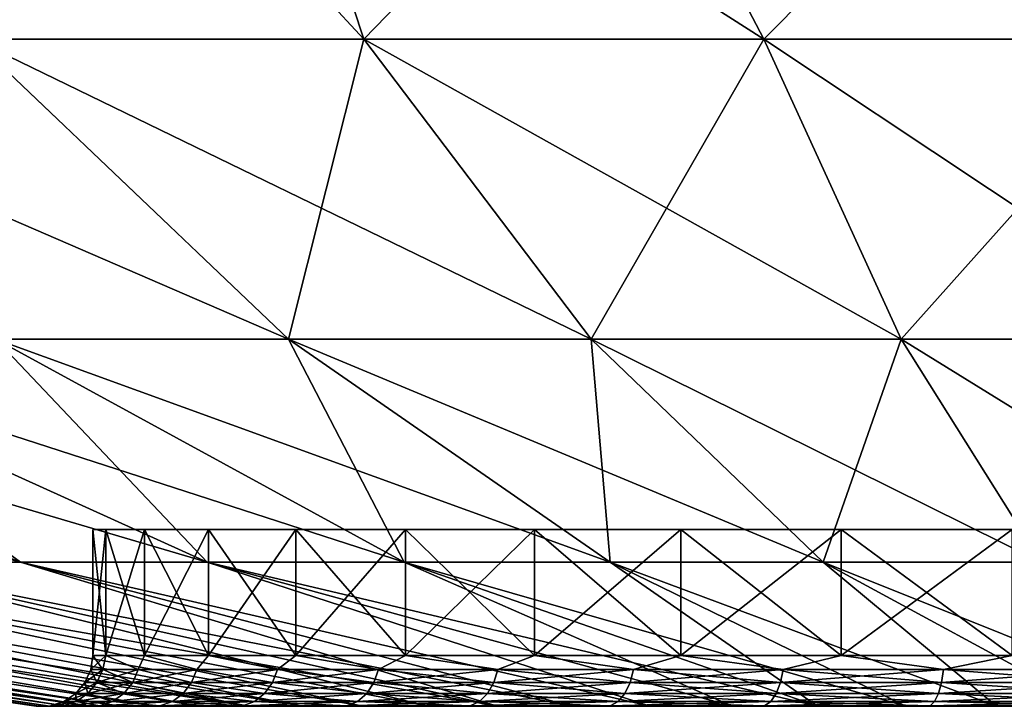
# Model space of a CAD drawing. Header units: metres. Extents: x -109 to 109, y -505 to 40.
# Tile 216 of 256: x 71.21 to 75.06, y -108.23 to -105.55. Entities that reach past the tile are written whole.
import ezdxf

# ---------------------------------------------------------------- set-up
doc = ezdxf.new("R2010")
doc.units = ezdxf.units.M
doc.layers.add('solid_K244224000C74', color=7, linetype='CONTINUOUS')

msp = doc.modelspace()

# ---------------------------------------------------------------- linework, layer by layer
at = {"layer": 'solid_K244224000C74'}
for points in [[(71.211044, -104.168777, -19.65679), (72.559029, -105.622948, -16.244894), (71.0327, -105.622948, -15.796722)], [(71.211044, -104.168777, 19.65679), (71.0327, -105.622948, 15.796722), (72.559029, -105.622948, 16.244894)], [(71.211044, -104.168777, -19.65679), (72.142067, -104.35881, -19.441656), (72.559029, -105.622948, -16.244894)], [(72.142059, -104.35881, 19.441658), (71.211044, -104.168777, 19.65679), (72.559029, -105.622948, 16.244894)], [(72.142059, -104.35881, 19.441658), (72.559029, -105.622948, 16.244894), (74.121056, -105.622948, 16.545948)], [(73.574448, -104.576103, 19.194635), (72.142059, -104.35881, 19.441658), (74.121056, -105.622948, 16.545948)], [(72.142067, -104.35881, -19.441656), (73.574448, -104.576103, -19.194635), (72.559029, -105.622948, -16.244894)], [(73.574448, -104.576103, -19.194635), (74.121056, -105.622948, -16.545948), (72.559029, -105.622948, -16.244894)], [(73.574448, -104.576103, -19.194635), (75.028831, -104.70752, -19.044703), (74.121056, -105.622948, -16.545948)], [(75.028831, -104.70752, 19.044703), (73.574448, -104.576103, 19.194635), (74.121056, -105.622948, 16.545948)], [(75.028831, -104.70752, -19.044703), (75.704613, -105.622948, -16.697161), (74.121056, -105.622948, -16.545948)], [(75.028831, -104.70752, 19.044703), (74.121056, -105.622948, 16.545948), (75.704613, -105.622948, 16.697161)], [(75.028831, -104.70752, -19.044703), (76.5, -104.751678, -18.994268), (75.704613, -105.622948, -16.697161)], [(76.5, -104.751678, 18.994268), (75.028831, -104.70752, 19.044703), (75.704613, -105.622948, 16.697161)], [(69.555885, -105.622948, 15.205494), (71.119675, -106.793419, 11.78126), (72.263924, -106.793419, 12.239347)], [(71.0327, -105.622948, 15.796722), (69.555885, -105.622948, 15.205494), (72.263924, -106.793419, 12.239347)], [(71.0327, -105.622948, -15.796722), (72.263924, -106.793419, -12.239347), (71.119675, -106.793419, -11.78126)], [(71.0327, -105.622948, -15.796722), (72.559029, -105.622948, -16.244894), (72.263924, -106.793419, -12.239347)], [(71.0327, -105.622948, 15.796722), (72.263924, -106.793419, 12.239347), (73.446526, -106.793419, 12.586591)], [(72.559029, -105.622948, 16.244894), (71.0327, -105.622948, 15.796722), (73.446526, -106.793419, 12.586591)], [(72.559029, -105.622948, -16.244894), (73.446526, -106.793419, -12.586591), (72.263924, -106.793419, -12.239347)], [(72.559029, -105.622948, -16.244894), (74.121056, -105.622948, -16.545948), (73.446526, -106.793419, -12.586591)], [(72.559029, -105.622948, 16.244894), (73.446526, -106.793419, 12.586591), (74.656784, -106.793419, 12.819849)], [(74.121056, -105.622948, 16.545948), (72.559029, -105.622948, 16.244894), (74.656784, -106.793419, 12.819849)], [(74.121056, -105.622948, -16.545948), (74.656784, -106.793419, -12.819849), (73.446526, -106.793419, -12.586591)], [(74.121056, -105.622948, -16.545948), (75.704613, -105.622948, -16.697161), (74.656784, -106.793419, -12.819849)], [(74.121056, -105.622948, 16.545948), (74.656784, -106.793419, 12.819849), (75.883736, -106.793419, 12.937008)], [(75.704613, -105.622948, 16.697161), (74.121056, -105.622948, 16.545948), (75.883736, -106.793419, 12.937008)], [(75.704613, -105.622948, -16.697161), (75.883736, -106.793419, -12.937008), (74.656784, -106.793419, -12.819849)], [(68.018456, -106.793419, 9.788225), (70.536346, -107.663673, 6.882423), (71.217567, -107.663673, 7.41814)], [(68.987289, -106.793419, 10.550126), (68.018456, -106.793419, 9.788225), (71.217567, -107.663673, 7.41814)], [(68.987289, -106.793419, -10.550126), (71.217567, -107.663673, -7.41814), (70.536346, -107.663673, -6.882423)], [(68.987289, -106.793419, -10.550126), (70.024162, -106.793419, -11.216482), (71.217567, -107.663673, -7.41814)], [(68.987289, -106.793419, 10.550126), (71.217567, -107.663673, 7.41814), (71.946625, -107.663673, 7.886677)], [(70.024162, -106.793419, 11.216482), (68.987289, -106.793419, 10.550126), (71.946625, -107.663673, 7.886677)], [(70.024162, -106.793419, -11.216482), (71.946625, -107.663673, -7.886677), (71.217567, -107.663673, -7.41814)], [(70.024162, -106.793419, -11.216482), (71.119675, -106.793419, -11.78126), (71.946625, -107.663673, -7.886677)], [(70.024162, -106.793419, 11.216482), (71.946625, -107.663673, 7.886677), (72.716919, -107.663673, 8.283792)], [(71.119675, -106.793419, 11.78126), (70.024162, -106.793419, 11.216482), (72.716919, -107.663673, 8.283792)], [(71.119675, -106.793419, -11.78126), (72.716919, -107.663673, -8.283792), (71.946625, -107.663673, -7.886677)], [(71.119675, -106.793419, -11.78126), (72.263924, -106.793419, -12.239347), (72.716919, -107.663673, -8.283792)], [(71.119675, -106.793419, 11.78126), (72.716919, -107.663673, 8.283792), (73.521477, -107.663673, 8.605886)], [(72.263924, -106.793419, 12.239347), (71.119675, -106.793419, 11.78126), (73.521477, -107.663673, 8.605886)], [(72.263924, -106.793419, -12.239347), (73.521477, -107.663673, -8.605886), (72.716919, -107.663673, -8.283792)], [(72.263924, -106.793419, -12.239347), (73.446526, -106.793419, -12.586591), (73.521477, -107.663673, -8.605886)], [(72.263924, -106.793419, 12.239347), (73.521477, -107.663673, 8.605886), (74.353004, -107.663673, 8.850045)], [(73.446526, -106.793419, 12.586591), (72.263924, -106.793419, 12.239347), (74.353004, -107.663673, 8.850045)], [(73.446526, -106.793419, -12.586591), (74.353004, -107.663673, -8.850045), (73.521477, -107.663673, -8.605886)], [(73.446526, -106.793419, -12.586591), (74.656784, -106.793419, -12.819849), (74.353004, -107.663673, -8.850045)], [(73.446526, -106.793419, 12.586591), (74.353004, -107.663673, 8.850045), (75.203972, -107.663673, 9.014057)], [(74.656784, -106.793419, 12.819849), (73.446526, -106.793419, 12.586591), (75.203972, -107.663673, 9.014057)], [(74.656784, -106.793419, -12.819849), (75.203972, -107.663673, -9.014057), (74.353004, -107.663673, -8.850045)], [(74.656784, -106.793419, -12.819849), (75.883736, -106.793419, -12.937008), (75.203972, -107.663673, -9.014057)], [(74.656784, -106.793419, 12.819849), (75.203972, -107.663673, 9.014057), (76.066681, -107.663673, 9.096436)], [(75.883736, -106.793419, 12.937008), (74.656784, -106.793419, 12.819849), (76.066681, -107.663673, 9.096436)], [(81.5, -107.537003), (71.5, -107.537003), (71.550888, -107.537003, -0.711501)], [(71.550896, -108.027771, -0.711585), (71.550888, -107.537003, -0.711501), (71.5, -107.537003)], [(81.449112, -107.537003, 0.711501), (71.5, -107.537003), (81.5, -107.537003)], [(71.5, -108.027771), (71.550896, -108.027771, -0.711585), (71.5, -107.537003)], [(71.550888, -107.537003, 0.711501), (71.5, -108.027771), (71.5, -107.537003)], [(71.550888, -107.537003, 0.711501), (71.5, -107.537003), (81.449112, -107.537003, 0.711501)], [(71.550896, -108.027771, 0.711572), (71.5, -108.027771), (71.550888, -107.537003, 0.711501)], [(81.449112, -107.537003, -0.711501), (71.550888, -107.537003, -0.711501), (71.702492, -107.537003, -1.408403)], [(71.702545, -108.027771, -1.408693), (71.702492, -107.537003, -1.408403), (71.550888, -107.537003, -0.711501)], [(81.5, -107.537003), (71.550888, -107.537003, -0.711501), (81.449112, -107.537003, -0.711501)], [(71.550896, -108.027771, -0.711585), (71.702545, -108.027771, -1.408693), (71.550888, -107.537003, -0.711501)], [(71.550888, -107.537003, 0.711501), (81.449112, -107.537003, 0.711501), (81.297508, -107.537003, 1.408403)], [(71.550888, -107.537003, 0.711501), (81.297508, -107.537003, 1.408403), (71.702492, -107.537003, 1.408403)], [(71.550896, -108.027771, 0.711572), (71.550888, -107.537003, 0.711501), (71.702492, -107.537003, 1.408403)], [(71.702538, -108.027771, 1.408659), (71.550896, -108.027771, 0.711572), (71.702492, -107.537003, 1.408403)], [(81.297508, -107.537003, -1.408403), (71.702492, -107.537003, -1.408403), (71.951866, -107.537003, -2.077092)], [(71.951859, -108.027771, -2.077114), (71.951866, -107.537003, -2.077092), (71.702492, -107.537003, -1.408403)], [(81.449112, -107.537003, -0.711501), (71.702492, -107.537003, -1.408403), (81.297508, -107.537003, -1.408403)], [(71.702545, -108.027771, -1.408693), (71.951859, -108.027771, -2.077114), (71.702492, -107.537003, -1.408403)], [(71.702492, -107.537003, 1.408403), (81.297508, -107.537003, 1.408403), (81.048134, -107.537003, 2.077092)], [(71.702492, -107.537003, 1.408403), (81.048134, -107.537003, 2.077092), (71.951866, -107.537003, 2.077092)], [(71.702538, -108.027771, 1.408659), (71.702492, -107.537003, 1.408403), (71.951866, -107.537003, 2.077092)], [(71.951836, -108.027771, 2.07707), (71.702538, -108.027771, 1.408659), (71.951866, -107.537003, 2.077092)], [(71.951836, -108.027771, 2.07707), (71.951866, -107.537003, 2.077092), (72.293747, -107.537003, 2.703165)], [(72.293732, -108.027771, 2.703198), (71.951836, -108.027771, 2.07707), (72.293747, -107.537003, 2.703165)], [(71.951859, -108.027771, -2.077114), (72.293755, -108.027771, -2.703236), (71.951866, -107.537003, -2.077092)], [(81.048134, -107.537003, -2.077092), (71.951866, -107.537003, -2.077092), (72.293747, -107.537003, -2.703165)], [(72.293755, -108.027771, -2.703236), (72.293747, -107.537003, -2.703165), (71.951866, -107.537003, -2.077092)], [(81.297508, -107.537003, -1.408403), (71.951866, -107.537003, -2.077092), (81.048134, -107.537003, -2.077092)], [(71.951866, -107.537003, 2.077092), (81.048134, -107.537003, 2.077092), (80.706253, -107.537003, 2.703165)], [(71.951866, -107.537003, 2.077092), (80.706253, -107.537003, 2.703165), (72.293747, -107.537003, 2.703165)], [(72.293732, -108.027771, 2.703198), (72.293747, -107.537003, 2.703165), (72.72142, -107.537003, 3.274453)], [(72.721245, -108.027771, 3.274296), (72.293732, -108.027771, 2.703198), (72.72142, -107.537003, 3.274453)], [(80.706253, -107.537003, -2.703165), (72.293747, -107.537003, -2.703165), (72.72142, -107.537003, -3.274453)], [(72.721275, -108.027771, -3.274328), (72.72142, -107.537003, -3.274453), (72.293747, -107.537003, -2.703165)], [(81.048134, -107.537003, -2.077092), (72.293747, -107.537003, -2.703165), (80.706253, -107.537003, -2.703165)], [(72.293755, -108.027771, -2.703236), (72.721275, -108.027771, -3.274328), (72.293747, -107.537003, -2.703165)], [(72.293747, -107.537003, 2.703165), (80.706253, -107.537003, 2.703165), (80.27858, -107.537003, 3.274453)], [(72.293747, -107.537003, 2.703165), (80.27858, -107.537003, 3.274453), (72.72142, -107.537003, 3.274453)], [(72.721245, -108.027771, 3.274296), (72.72142, -107.537003, 3.274453), (73.225693, -107.537003, 3.778738)], [(73.225685, -108.027771, 3.778739), (72.721245, -108.027771, 3.274296), (73.225693, -107.537003, 3.778738)], [(72.721275, -108.027771, -3.274328), (73.225723, -108.027771, -3.778769), (72.72142, -107.537003, -3.274453)], [(80.27858, -107.537003, -3.274453), (72.72142, -107.537003, -3.274453), (73.225693, -107.537003, -3.778738)], [(73.225723, -108.027771, -3.778769), (73.225693, -107.537003, -3.778738), (72.72142, -107.537003, -3.274453)], [(80.706253, -107.537003, -2.703165), (72.72142, -107.537003, -3.274453), (80.27858, -107.537003, -3.274453)], [(72.72142, -107.537003, 3.274453), (80.27858, -107.537003, 3.274453), (79.774307, -107.537003, 3.778738)], [(72.72142, -107.537003, 3.274453), (79.774307, -107.537003, 3.778738), (73.225693, -107.537003, 3.778738)], [(73.225685, -108.027771, 3.778739), (73.225693, -107.537003, 3.778738), (73.797005, -107.537003, 4.206398)], [(73.796783, -108.027771, 4.206261), (73.225685, -108.027771, 3.778739), (73.797005, -107.537003, 4.206398)], [(79.774307, -107.537003, -3.778738), (73.225693, -107.537003, -3.778738), (73.797005, -107.537003, -4.206398)], [(73.796822, -108.027771, -4.206285), (73.797005, -107.537003, -4.206398), (73.225693, -107.537003, -3.778738)], [(80.27858, -107.537003, -3.274453), (73.225693, -107.537003, -3.778738), (79.774307, -107.537003, -3.778738)], [(73.225723, -108.027771, -3.778769), (73.796822, -108.027771, -4.206285), (73.225693, -107.537003, -3.778738)], [(73.225693, -107.537003, 3.778738), (79.774307, -107.537003, 3.778738), (79.202995, -107.537003, 4.206398)], [(73.225693, -107.537003, 3.778738), (79.202995, -107.537003, 4.206398), (73.797005, -107.537003, 4.206398)], [(73.796783, -108.027771, 4.206261), (73.797005, -107.537003, 4.206398), (74.422737, -107.537003, 4.548069)], [(74.422913, -108.027771, 4.548153), (73.796783, -108.027771, 4.206261), (74.422737, -107.537003, 4.548069)], [(73.796822, -108.027771, -4.206285), (74.422951, -108.027771, -4.548172), (73.797005, -107.537003, -4.206398)], [(79.202995, -107.537003, -4.206398), (73.797005, -107.537003, -4.206398), (74.422737, -107.537003, -4.548069)], [(74.422951, -108.027771, -4.548172), (74.422737, -107.537003, -4.548069), (73.797005, -107.537003, -4.206398)], [(79.774307, -107.537003, -3.778738), (73.797005, -107.537003, -4.206398), (79.202995, -107.537003, -4.206398)], [(73.797005, -107.537003, 4.206398), (79.202995, -107.537003, 4.206398), (78.577263, -107.537003, 4.548069)], [(73.797005, -107.537003, 4.206398), (78.577263, -107.537003, 4.548069), (74.422737, -107.537003, 4.548069)], [(78.577263, -107.537003, -4.548069), (74.422737, -107.537003, -4.548069), (75.091217, -107.537003, -4.797413)], [(75.091362, -108.027771, -4.797472), (75.091217, -107.537003, -4.797413), (74.422737, -107.537003, -4.548069)], [(79.202995, -107.537003, -4.206398), (74.422737, -107.537003, -4.548069), (78.577263, -107.537003, -4.548069)], [(74.422951, -108.027771, -4.548172), (75.091362, -108.027771, -4.797472), (74.422737, -107.537003, -4.548069)], [(74.422737, -107.537003, 4.548069), (78.577263, -107.537003, 4.548069), (77.908783, -107.537003, 4.797413)], [(74.422737, -107.537003, 4.548069), (77.908783, -107.537003, 4.797413), (75.091217, -107.537003, 4.797413)], [(74.422913, -108.027771, 4.548153), (74.422737, -107.537003, 4.548069), (75.091217, -107.537003, 4.797413)], [(75.091316, -108.027771, 4.79746), (74.422913, -108.027771, 4.548153), (75.091217, -107.537003, 4.797413)], [(71.279114, -108.226677), (67.39325, -107.663673), (67.434486, -107.663673, -0.865652)], [(71.292419, -108.226677, 0.37242), (67.39325, -107.663673), (71.279114, -108.226677)], [(71.292419, -108.226677, 0.37242), (67.434486, -107.663673, 0.865652), (67.39325, -107.663673)], [(71.332253, -108.226677, -0.74299), (67.434486, -107.663673, -0.865652), (67.557823, -107.663673, -1.723464)], [(71.292419, -108.226677, -0.372438), (71.279114, -108.226677), (67.434486, -107.663673, -0.865652)], [(71.332253, -108.226677, -0.74299), (71.292419, -108.226677, -0.372438), (67.434486, -107.663673, -0.865652)], [(71.332253, -108.226677, 0.742956), (67.557823, -107.663673, 1.723464), (67.434486, -107.663673, 0.865652)], [(71.292419, -108.226677, 0.37242), (71.332253, -108.226677, 0.742956), (67.434486, -107.663673, 0.865652)], [(71.39843, -108.226677, -1.109769), (67.557823, -107.663673, -1.723464), (67.762138, -107.663673, -2.565668)], [(71.39843, -108.226677, -1.109769), (71.332253, -108.226677, -0.74299), (67.557823, -107.663673, -1.723464)], [(71.490585, -108.226677, 1.470834), (67.762138, -107.663673, 2.565668), (67.557823, -107.663673, 1.723464)], [(71.398415, -108.226677, 1.109719), (71.490585, -108.226677, 1.470834), (67.557823, -107.663673, 1.723464)], [(71.332253, -108.226677, 0.742956), (71.398415, -108.226677, 1.109719), (67.557823, -107.663673, 1.723464)], [(71.490601, -108.226677, -1.470895), (67.762138, -107.663673, -2.565668), (68.045586, -107.663673, -3.384637)], [(71.490601, -108.226677, -1.470895), (71.39843, -108.226677, -1.109769), (67.762138, -107.663673, -2.565668)], [(71.608276, -108.226677, 1.82446), (68.045586, -107.663673, 3.384637), (67.762138, -107.663673, 2.565668)], [(71.490585, -108.226677, 1.470834), (71.608276, -108.226677, 1.82446), (67.762138, -107.663673, 2.565668)], [(71.750931, -108.226677, -2.168857), (68.045586, -107.663673, -3.384637), (68.405594, -107.663673, -4.172955)], [(71.608299, -108.226677, -1.824528), (71.490601, -108.226677, -1.470895), (68.045586, -107.663673, -3.384637)], [(71.750931, -108.226677, -2.168857), (71.608299, -108.226677, -1.824528), (68.045586, -107.663673, -3.384637)], [(71.7509, -108.226677, 2.16879), (68.405594, -107.663673, 4.172955), (68.045586, -107.663673, 3.384637)], [(71.608276, -108.226677, 1.82446), (71.7509, -108.226677, 2.16879), (68.045586, -107.663673, 3.384637)], [(71.917755, -108.226677, -2.50213), (68.405594, -107.663673, -4.172955), (68.838913, -107.663673, -4.923481)], [(71.917755, -108.226677, -2.50213), (71.750931, -108.226677, -2.168857), (68.405594, -107.663673, -4.172955)], [(72.107895, -108.226677, 2.822592), (68.838913, -107.663673, 4.923481), (68.405594, -107.663673, 4.172955)], [(71.917717, -108.226677, 2.502067), (72.107895, -108.226677, 2.822592), (68.405594, -107.663673, 4.172955)], [(71.7509, -108.226677, 2.16879), (71.917717, -108.226677, 2.502067), (68.405594, -107.663673, 4.172955)], [(72.107925, -108.226677, -2.822647), (68.838913, -107.663673, -4.923481), (69.341614, -107.663673, -5.62942)], [(72.107925, -108.226677, -2.822647), (71.917755, -108.226677, -2.50213), (68.838913, -107.663673, -4.923481)], [(72.320442, -108.226677, 3.12873), (69.341614, -107.663673, 5.62942), (68.838913, -107.663673, 4.923481)], [(72.107895, -108.226677, 2.822592), (72.320442, -108.226677, 3.12873), (68.838913, -107.663673, 4.923481)], [(72.554337, -108.226677, -3.41897), (69.341614, -107.663673, -5.62942), (69.909134, -107.663673, -6.284378)], [(72.32048, -108.226677, -3.128781), (72.107925, -108.226677, -2.822647), (69.341614, -107.663673, -5.62942)], [(72.554337, -108.226677, -3.41897), (72.32048, -108.226677, -3.128781), (69.341614, -107.663673, -5.62942)], [(72.554291, -108.226677, 3.418922), (69.909134, -107.663673, 6.284378), (69.341614, -107.663673, 5.62942)], [(72.320442, -108.226677, 3.12873), (72.554291, -108.226677, 3.418922), (69.341614, -107.663673, 5.62942)], [(72.808296, -108.226677, -3.691739), (69.909134, -107.663673, -6.284378), (70.536346, -107.663673, -6.882423)], [(72.808296, -108.226677, -3.691739), (72.554337, -108.226677, -3.41897), (69.909134, -107.663673, -6.284378)], [(73.081017, -108.226677, 3.945652), (70.536346, -107.663673, 6.882423), (69.909134, -107.663673, 6.284378)], [(72.80825, -108.226677, 3.691692), (73.081017, -108.226677, 3.945652), (69.909134, -107.663673, 6.284378)], [(72.554291, -108.226677, 3.418922), (72.80825, -108.226677, 3.691692), (69.909134, -107.663673, 6.284378)], [(73.08107, -108.226677, -3.945697), (70.536346, -107.663673, -6.882423), (71.217567, -107.663673, -7.41814)], [(73.08107, -108.226677, -3.945697), (72.808296, -108.226677, -3.691739), (70.536346, -107.663673, -6.882423)], [(73.371208, -108.226677, 4.179508), (71.217567, -107.663673, 7.41814), (70.536346, -107.663673, 6.882423)], [(73.081017, -108.226677, 3.945652), (73.371208, -108.226677, 4.179508), (70.536346, -107.663673, 6.882423)], [(73.677399, -108.226677, -4.392103), (71.217567, -107.663673, -7.41814), (71.946625, -107.663673, -7.886677)], [(73.371262, -108.226677, -4.179549), (73.08107, -108.226677, -3.945697), (71.217567, -107.663673, -7.41814)], [(73.677399, -108.226677, -4.392103), (73.371262, -108.226677, -4.179549), (71.217567, -107.663673, -7.41814)], [(73.677345, -108.226677, 4.392066), (71.946625, -107.663673, 7.886677), (71.217567, -107.663673, 7.41814)], [(73.371208, -108.226677, 4.179508), (73.677345, -108.226677, 4.392066), (71.217567, -107.663673, 7.41814)], [(73.997925, -108.226677, -4.582274), (71.946625, -107.663673, -7.886677), (72.716919, -107.663673, -8.283792)], [(73.997925, -108.226677, -4.582274), (73.677399, -108.226677, -4.392103), (71.946625, -107.663673, -7.886677)], [(74.331131, -108.226677, 4.749068), (72.716919, -107.663673, 8.283792), (71.946625, -107.663673, 7.886677)], [(73.997864, -108.226677, 4.582243), (74.331131, -108.226677, 4.749068), (71.946625, -107.663673, 7.886677)], [(73.677345, -108.226677, 4.392066), (73.997864, -108.226677, 4.582243), (71.946625, -107.663673, 7.886677)], [(74.331192, -108.226677, -4.749095), (72.716919, -107.663673, -8.283792), (73.521477, -107.663673, -8.605886)], [(74.331192, -108.226677, -4.749095), (73.997925, -108.226677, -4.582274), (72.716919, -107.663673, -8.283792)], [(74.675453, -108.226677, 4.891693), (73.521477, -107.663673, 8.605886), (72.716919, -107.663673, 8.283792)], [(74.331131, -108.226677, 4.749068), (74.675453, -108.226677, 4.891693), (72.716919, -107.663673, 8.283792)], [(75.029137, -108.226677, -5.009409), (73.521477, -107.663673, -8.605886), (74.353004, -107.663673, -8.850045)], [(74.675514, -108.226677, -4.891716), (74.331192, -108.226677, -4.749095), (73.521477, -107.663673, -8.605886)], [(75.029137, -108.226677, -5.009409), (74.675514, -108.226677, -4.891716), (73.521477, -107.663673, -8.605886)], [(75.029068, -108.226677, 5.009391), (74.353004, -107.663673, 8.850045), (73.521477, -107.663673, 8.605886)], [(74.675453, -108.226677, 4.891693), (75.029068, -108.226677, 5.009391), (73.521477, -107.663673, 8.605886)], [(75.390251, -108.226677, -5.101577), (74.353004, -107.663673, -8.850045), (75.203972, -107.663673, -9.014057)], [(75.390251, -108.226677, -5.101577), (75.029137, -108.226677, -5.009409), (74.353004, -107.663673, -8.850045)], [(75.756958, -108.226677, 5.167738), (75.203972, -107.663673, 9.014057), (74.353004, -107.663673, 8.850045)], [(75.39019, -108.226677, 5.101563), (75.756958, -108.226677, 5.167738), (74.353004, -107.663673, 8.850045)], [(75.029068, -108.226677, 5.009391), (75.39019, -108.226677, 5.101563), (74.353004, -107.663673, 8.850045)], [(71.492317, -108.08268), (71.5, -108.027771), (71.550896, -108.027771, 0.711572)], [(71.538956, -108.08268, -0.68188), (71.5, -108.027771), (71.492317, -108.08268)], [(71.492317, -108.08268), (71.550896, -108.027771, 0.711572), (71.538956, -108.08268, 0.68188)], [(71.538956, -108.08268, -0.68188), (71.550896, -108.027771, -0.711585), (71.5, -108.027771)], [(71.678017, -108.08268, -1.351057), (71.550896, -108.027771, -0.711585), (71.538956, -108.08268, -0.68188)], [(71.538956, -108.08268, 0.68188), (71.550896, -108.027771, 0.711572), (71.678017, -108.08268, 1.351057)], [(71.678017, -108.08268, -1.351057), (71.702545, -108.027771, -1.408693), (71.550896, -108.027771, -0.711585)], [(71.678017, -108.08268, 1.351057), (71.550896, -108.027771, 0.711572), (71.702538, -108.027771, 1.408659)], [(71.906891, -108.08268, -1.995067), (71.702545, -108.027771, -1.408693), (71.678017, -108.08268, -1.351057)], [(71.678017, -108.08268, 1.351057), (71.702538, -108.027771, 1.408659), (71.906891, -108.08268, 1.995067)], [(71.906891, -108.08268, 1.995067), (71.702538, -108.027771, 1.408659), (71.951836, -108.027771, 2.07707)], [(71.906891, -108.08268, -1.995067), (71.951859, -108.027771, -2.077114), (71.702545, -108.027771, -1.408693)], [(72.221336, -108.08268, -2.601913), (71.951859, -108.027771, -2.077114), (71.906891, -108.08268, -1.995067)], [(71.906891, -108.08268, 1.995067), (71.951836, -108.027771, 2.07707), (72.221336, -108.08268, 2.601913)], [(72.221336, -108.08268, 2.601913), (71.951836, -108.027771, 2.07707), (72.293732, -108.027771, 2.703198)], [(72.221336, -108.08268, -2.601913), (72.293755, -108.027771, -2.703236), (71.951859, -108.027771, -2.077114)], [(72.615479, -108.08268, -3.16029), (72.293755, -108.027771, -2.703236), (72.221336, -108.08268, -2.601913)], [(72.221336, -108.08268, 2.601913), (72.293732, -108.027771, 2.703198), (72.615479, -108.08268, 3.16029)], [(72.615479, -108.08268, 3.16029), (72.293732, -108.027771, 2.703198), (72.721245, -108.027771, 3.274296)], [(72.615479, -108.08268, -3.16029), (72.721275, -108.027771, -3.274328), (72.293755, -108.027771, -2.703236)], [(73.081985, -108.08268, -3.659796), (72.721275, -108.027771, -3.274328), (72.615479, -108.08268, -3.16029)], [(72.615479, -108.08268, 3.16029), (72.721245, -108.027771, 3.274296), (73.081985, -108.08268, 3.659796)], [(73.081985, -108.08268, 3.659796), (72.721245, -108.027771, 3.274296), (73.225685, -108.027771, 3.778739)], [(73.081985, -108.08268, -3.659796), (73.225723, -108.027771, -3.778769), (72.721275, -108.027771, -3.274328)], [(73.612167, -108.08268, -4.091128), (73.225723, -108.027771, -3.778769), (73.081985, -108.08268, -3.659796)], [(73.081985, -108.08268, 3.659796), (73.225685, -108.027771, 3.778739), (73.612167, -108.08268, 4.091128)], [(73.612167, -108.08268, 4.091128), (73.225685, -108.027771, 3.778739), (73.796783, -108.027771, 4.206261)], [(73.612167, -108.08268, -4.091128), (73.796822, -108.027771, -4.206285), (73.225723, -108.027771, -3.778769)], [(74.196136, -108.08268, -4.446249), (73.796822, -108.027771, -4.206285), (73.612167, -108.08268, -4.091128)], [(73.612167, -108.08268, 4.091128), (73.796783, -108.027771, 4.206261), (74.196136, -108.08268, 4.446249)], [(74.196136, -108.08268, 4.446249), (73.796783, -108.027771, 4.206261), (74.422913, -108.027771, 4.548153)], [(74.196136, -108.08268, -4.446249), (74.422951, -108.027771, -4.548172), (73.796822, -108.027771, -4.206285)], [(74.823029, -108.08268, -4.718546), (74.422951, -108.027771, -4.548172), (74.196136, -108.08268, -4.446249)], [(74.196136, -108.08268, 4.446249), (74.422913, -108.027771, 4.548153), (74.823029, -108.08268, 4.718546)], [(74.823029, -108.08268, 4.718546), (74.422913, -108.027771, 4.548153), (75.091316, -108.027771, 4.79746)], [(74.823029, -108.08268, -4.718546), (75.091362, -108.027771, -4.797472), (74.422951, -108.027771, -4.548172)], [(75.481155, -108.08268, -4.902945), (75.091362, -108.027771, -4.797472), (74.823029, -108.08268, -4.718546)], [(74.823029, -108.08268, 4.718546), (75.091316, -108.027771, 4.79746), (75.481155, -108.08268, 4.902945)], [(71.538956, -108.08268, 0.68188), (71.516556, -108.133606, 0.684959), (71.469704, -108.133606)], [(71.492317, -108.08268), (71.538956, -108.08268, 0.68188), (71.469704, -108.133606)], [(71.516556, -108.133606, -0.684959), (71.492317, -108.08268), (71.469704, -108.133606)], [(71.538956, -108.08268, -0.68188), (71.492317, -108.08268), (71.516556, -108.133606, -0.684959)], [(71.678017, -108.08268, 1.351057), (71.656242, -108.133606, 1.357158), (71.516556, -108.133606, 0.684959)], [(71.538956, -108.08268, 0.68188), (71.678017, -108.08268, 1.351057), (71.516556, -108.133606, 0.684959)], [(71.538956, -108.08268, -0.68188), (71.516556, -108.133606, -0.684959), (71.656242, -108.133606, -1.357158)], [(71.678017, -108.08268, -1.351057), (71.538956, -108.08268, -0.68188), (71.656242, -108.133606, -1.357158)], [(71.906891, -108.08268, 1.995067), (71.886154, -108.133606, 2.004076), (71.656242, -108.133606, 1.357158)], [(71.678017, -108.08268, 1.351057), (71.906891, -108.08268, 1.995067), (71.656242, -108.133606, 1.357158)], [(71.678017, -108.08268, -1.351057), (71.656242, -108.133606, -1.357158), (71.886154, -108.133606, -2.004076)], [(71.906891, -108.08268, -1.995067), (71.678017, -108.08268, -1.351057), (71.886154, -108.133606, -2.004076)], [(72.221336, -108.08268, 2.601913), (72.202019, -108.133606, 2.613662), (71.886154, -108.133606, 2.004076)], [(71.906891, -108.08268, 1.995067), (72.221336, -108.08268, 2.601913), (71.886154, -108.133606, 2.004076)], [(71.906891, -108.08268, -1.995067), (71.886154, -108.133606, -2.004076), (72.202019, -108.133606, -2.613662)], [(72.221336, -108.08268, -2.601913), (71.906891, -108.08268, -1.995067), (72.202019, -108.133606, -2.613662)], [(72.615479, -108.08268, 3.16029), (72.597939, -108.133606, 3.17456), (72.202019, -108.133606, 2.613662)], [(72.221336, -108.08268, 2.601913), (72.615479, -108.08268, 3.16029), (72.202019, -108.133606, 2.613662)], [(72.221336, -108.08268, -2.601913), (72.202019, -108.133606, -2.613662), (72.597939, -108.133606, -3.17456)], [(72.615479, -108.08268, -3.16029), (72.221336, -108.08268, -2.601913), (72.597939, -108.133606, -3.17456)], [(73.081985, -108.08268, 3.659796), (73.066551, -108.133606, 3.676322), (72.597939, -108.133606, 3.17456)], [(72.615479, -108.08268, 3.16029), (73.081985, -108.08268, 3.659796), (72.597939, -108.133606, 3.17456)], [(72.615479, -108.08268, -3.16029), (72.597939, -108.133606, -3.17456), (73.066551, -108.133606, -3.676322)], [(73.081985, -108.08268, -3.659796), (72.615479, -108.08268, -3.16029), (73.066551, -108.133606, -3.676322)], [(73.612167, -108.08268, 4.091128), (73.599129, -108.133606, 4.109602), (73.066551, -108.133606, 3.676322)], [(73.081985, -108.08268, 3.659796), (73.612167, -108.08268, 4.091128), (73.066551, -108.133606, 3.676322)], [(73.081985, -108.08268, -3.659796), (73.066551, -108.133606, -3.676322), (73.599129, -108.133606, -4.109602)], [(73.612167, -108.08268, -4.091128), (73.081985, -108.08268, -3.659796), (73.599129, -108.133606, -4.109602)], [(74.196136, -108.08268, 4.446249), (74.185738, -108.133606, 4.466327), (73.599129, -108.133606, 4.109602)], [(73.612167, -108.08268, 4.091128), (74.196136, -108.08268, 4.446249), (73.599129, -108.133606, 4.109602)], [(73.612167, -108.08268, -4.091128), (73.599129, -108.133606, -4.109602), (74.185738, -108.133606, -4.466327)], [(74.196136, -108.08268, -4.446249), (73.612167, -108.08268, -4.091128), (74.185738, -108.133606, -4.466327)], [(74.823029, -108.08268, 4.718546), (74.815453, -108.133606, 4.739853), (74.185738, -108.133606, 4.466327)], [(74.196136, -108.08268, 4.446249), (74.823029, -108.08268, 4.718546), (74.185738, -108.133606, 4.466327)], [(74.196136, -108.08268, -4.446249), (74.185738, -108.133606, -4.466327), (74.815453, -108.133606, -4.739853)], [(74.823029, -108.08268, -4.718546), (74.196136, -108.08268, -4.446249), (74.815453, -108.133606, -4.739853)], [(75.481155, -108.08268, 4.902945), (75.476555, -108.133606, 4.925085), (74.815453, -108.133606, 4.739853)], [(74.823029, -108.08268, 4.718546), (75.481155, -108.08268, 4.902945), (74.815453, -108.133606, 4.739853)], [(74.823029, -108.08268, -4.718546), (74.815453, -108.133606, -4.739853), (75.476555, -108.133606, -4.925085)], [(75.481155, -108.08268, -4.902945), (74.823029, -108.08268, -4.718546), (75.476555, -108.133606, -4.925085)], [(71.516556, -108.133606, 0.684959), (71.481102, -108.176315, 0.689831), (71.433914, -108.176315)], [(71.469704, -108.133606), (71.516556, -108.133606, 0.684959), (71.433914, -108.176315)], [(71.481102, -108.176315, -0.689831), (71.469704, -108.133606), (71.433914, -108.176315)], [(71.516556, -108.133606, -0.684959), (71.469704, -108.133606), (71.481102, -108.176315, -0.689831)], [(71.656242, -108.133606, 1.357158), (71.62178, -108.176315, 1.366813), (71.481102, -108.176315, 0.689831)], [(71.516556, -108.133606, 0.684959), (71.656242, -108.133606, 1.357158), (71.481102, -108.176315, 0.689831)], [(71.516556, -108.133606, -0.684959), (71.481102, -108.176315, -0.689831), (71.62178, -108.176315, -1.366813)], [(71.656242, -108.133606, -1.357158), (71.516556, -108.133606, -0.684959), (71.62178, -108.176315, -1.366813)], [(71.886154, -108.133606, 2.004076), (71.853333, -108.176315, 2.018333), (71.62178, -108.176315, 1.366813)], [(71.656242, -108.133606, 1.357158), (71.886154, -108.133606, 2.004076), (71.62178, -108.176315, 1.366813)], [(71.656242, -108.133606, -1.357158), (71.62178, -108.176315, -1.366813), (71.853333, -108.176315, -2.018333)], [(71.886154, -108.133606, -2.004076), (71.656242, -108.133606, -1.357158), (71.853333, -108.176315, -2.018333)], [(72.202019, -108.133606, 2.613662), (72.17144, -108.176315, 2.632255), (71.853333, -108.176315, 2.018333)], [(71.886154, -108.133606, 2.004076), (72.202019, -108.133606, 2.613662), (71.853333, -108.176315, 2.018333)], [(71.886154, -108.133606, -2.004076), (71.853333, -108.176315, -2.018333), (72.17144, -108.176315, -2.632255)], [(72.202019, -108.133606, -2.613662), (71.886154, -108.133606, -2.004076), (72.17144, -108.176315, -2.632255)], [(72.597939, -108.133606, 3.17456), (72.570183, -108.176315, 3.197144), (72.17144, -108.176315, 2.632255)], [(72.202019, -108.133606, 2.613662), (72.597939, -108.133606, 3.17456), (72.17144, -108.176315, 2.632255)], [(72.202019, -108.133606, -2.613662), (72.17144, -108.176315, -2.632255), (72.570183, -108.176315, -3.197144)], [(72.597939, -108.133606, -3.17456), (72.202019, -108.133606, -2.613662), (72.570183, -108.176315, -3.197144)], [(73.066551, -108.133606, 3.676322), (73.04213, -108.176315, 3.702475), (72.570183, -108.176315, 3.197144)], [(72.597939, -108.133606, 3.17456), (73.066551, -108.133606, 3.676322), (72.570183, -108.176315, 3.197144)], [(72.597939, -108.133606, -3.17456), (72.570183, -108.176315, -3.197144), (73.04213, -108.176315, -3.702475)], [(73.066551, -108.133606, -3.676322), (72.597939, -108.133606, -3.17456), (73.04213, -108.176315, -3.702475)], [(73.599129, -108.133606, 4.109602), (73.578491, -108.176315, 4.138837), (73.04213, -108.176315, 3.702475)], [(73.066551, -108.133606, 3.676322), (73.599129, -108.133606, 4.109602), (73.04213, -108.176315, 3.702475)], [(73.066551, -108.133606, -3.676322), (73.04213, -108.176315, -3.702475), (73.578491, -108.176315, -4.138837)], [(73.599129, -108.133606, -4.109602), (73.066551, -108.133606, -3.676322), (73.578491, -108.176315, -4.138837)], [(74.185738, -108.133606, 4.466327), (74.169273, -108.176315, 4.4981), (73.578491, -108.176315, 4.138837)], [(73.599129, -108.133606, 4.109602), (74.185738, -108.133606, 4.466327), (73.578491, -108.176315, 4.138837)], [(73.599129, -108.133606, -4.109602), (73.578491, -108.176315, -4.138837), (74.169273, -108.176315, -4.4981)], [(74.185738, -108.133606, -4.466327), (73.599129, -108.133606, -4.109602), (74.169273, -108.176315, -4.4981)], [(74.815453, -108.133606, 4.739853), (74.803474, -108.176315, 4.773571), (74.169273, -108.176315, 4.4981)], [(74.185738, -108.133606, 4.466327), (74.815453, -108.133606, 4.739853), (74.169273, -108.176315, 4.4981)], [(74.185738, -108.133606, -4.466327), (74.169273, -108.176315, -4.4981), (74.803474, -108.176315, -4.773571)], [(74.815453, -108.133606, -4.739853), (74.185738, -108.133606, -4.466327), (74.803474, -108.176315, -4.773571)], [(75.476555, -108.133606, 4.925085), (75.469276, -108.176315, 4.960121), (74.803474, -108.176315, 4.773571)], [(74.815453, -108.133606, 4.739853), (75.476555, -108.133606, 4.925085), (74.803474, -108.176315, 4.773571)], [(74.815453, -108.133606, -4.739853), (74.803474, -108.176315, -4.773571), (75.469276, -108.176315, -4.960121)], [(75.476555, -108.133606, -4.925085), (74.815453, -108.133606, -4.739853), (75.469276, -108.176315, -4.960121)], [(71.435356, -108.207497, 0.69612), (71.382858, -108.224731, 0.703335), (71.334747, -108.224731)], [(71.387741, -108.207497), (71.435356, -108.207497, 0.69612), (71.334747, -108.224731)], [(71.382858, -108.224731, -0.703335), (71.387741, -108.207497), (71.334747, -108.224731)], [(71.577316, -108.207497, 1.379272), (71.526291, -108.224731, 1.393568), (71.382858, -108.224731, 0.703335)], [(71.435356, -108.207497, 0.69612), (71.577316, -108.207497, 1.379272), (71.382858, -108.224731, 0.703335)], [(71.435356, -108.207497, -0.69612), (71.387741, -108.207497), (71.382858, -108.224731, -0.703335)], [(71.435356, -108.207497, -0.69612), (71.382858, -108.224731, -0.703335), (71.526291, -108.224731, -1.393568)], [(71.481102, -108.176315, 0.689831), (71.435356, -108.207497, 0.69612), (71.387741, -108.207497)], [(71.433914, -108.176315), (71.481102, -108.176315, 0.689831), (71.387741, -108.207497)], [(71.435356, -108.207497, -0.69612), (71.433914, -108.176315), (71.387741, -108.207497)], [(71.481102, -108.176315, -0.689831), (71.433914, -108.176315), (71.435356, -108.207497, -0.69612)], [(71.62178, -108.176315, 1.366813), (71.577316, -108.207497, 1.379272), (71.435356, -108.207497, 0.69612)], [(71.481102, -108.176315, 0.689831), (71.62178, -108.176315, 1.366813), (71.435356, -108.207497, 0.69612)], [(71.481102, -108.176315, -0.689831), (71.435356, -108.207497, -0.69612), (71.577316, -108.207497, -1.379272)], [(71.577316, -108.207497, -1.379272), (71.435356, -108.207497, -0.69612), (71.526291, -108.224731, -1.393568)], [(71.62178, -108.176315, -1.366813), (71.481102, -108.176315, -0.689831), (71.577316, -108.207497, -1.379272)], [(71.810974, -108.207497, 2.036731), (71.762375, -108.224731, 2.057842), (71.526291, -108.224731, 1.393568)], [(71.577316, -108.207497, 1.379272), (71.810974, -108.207497, 2.036731), (71.526291, -108.224731, 1.393568)], [(71.577316, -108.207497, -1.379272), (71.526291, -108.224731, -1.393568), (71.762375, -108.224731, -2.057842)], [(71.853333, -108.176315, 2.018333), (71.810974, -108.207497, 2.036731), (71.577316, -108.207497, 1.379272)], [(71.62178, -108.176315, 1.366813), (71.853333, -108.176315, 2.018333), (71.577316, -108.207497, 1.379272)], [(71.62178, -108.176315, -1.366813), (71.577316, -108.207497, -1.379272), (71.810974, -108.207497, -2.036731)], [(71.810974, -108.207497, -2.036731), (71.577316, -108.207497, -1.379272), (71.762375, -108.224731, -2.057842)], [(71.853333, -108.176315, -2.018333), (71.62178, -108.176315, -1.366813), (71.810974, -108.207497, -2.036731)], [(72.131981, -108.207497, 2.656249), (72.086708, -108.224731, 2.683782), (71.762375, -108.224731, 2.057842)], [(71.810974, -108.207497, 2.036731), (72.131981, -108.207497, 2.656249), (71.762375, -108.224731, 2.057842)], [(71.810974, -108.207497, -2.036731), (71.762375, -108.224731, -2.057842), (72.086708, -108.224731, -2.683782)], [(72.17144, -108.176315, 2.632255), (72.131981, -108.207497, 2.656249), (71.810974, -108.207497, 2.036731)], [(71.853333, -108.176315, 2.018333), (72.17144, -108.176315, 2.632255), (71.810974, -108.207497, 2.036731)], [(71.853333, -108.176315, -2.018333), (71.810974, -108.207497, -2.036731), (72.131981, -108.207497, -2.656249)], [(72.131981, -108.207497, -2.656249), (71.810974, -108.207497, -2.036731), (72.086708, -108.224731, -2.683782)], [(72.17144, -108.176315, -2.632255), (71.853333, -108.176315, -2.018333), (72.131981, -108.207497, -2.656249)], [(72.534363, -108.207497, 3.226287), (72.493256, -108.224731, 3.259728), (72.086708, -108.224731, 2.683782)], [(72.131981, -108.207497, 2.656249), (72.534363, -108.207497, 3.226287), (72.086708, -108.224731, 2.683782)], [(72.131981, -108.207497, -2.656249), (72.086708, -108.224731, -2.683782), (72.493256, -108.224731, -3.259728)], [(72.570183, -108.176315, 3.197144), (72.534363, -108.207497, 3.226287), (72.131981, -108.207497, 2.656249)], [(72.17144, -108.176315, 2.632255), (72.570183, -108.176315, 3.197144), (72.131981, -108.207497, 2.656249)], [(72.17144, -108.176315, -2.632255), (72.131981, -108.207497, -2.656249), (72.534363, -108.207497, -3.226287)], [(72.534363, -108.207497, -3.226287), (72.131981, -108.207497, -2.656249), (72.493256, -108.224731, -3.259728)], [(72.570183, -108.176315, -3.197144), (72.17144, -108.176315, -2.632255), (72.534363, -108.207497, -3.226287)], [(73.010612, -108.207497, 3.736225), (72.974442, -108.224731, 3.774952), (72.493256, -108.224731, 3.259728)], [(72.534363, -108.207497, 3.226287), (73.010612, -108.207497, 3.736225), (72.493256, -108.224731, 3.259728)], [(72.534363, -108.207497, -3.226287), (72.493256, -108.224731, -3.259728), (72.974442, -108.224731, -3.774952)], [(73.04213, -108.176315, 3.702475), (73.010612, -108.207497, 3.736225), (72.534363, -108.207497, 3.226287)], [(72.570183, -108.176315, 3.197144), (73.04213, -108.176315, 3.702475), (72.534363, -108.207497, 3.226287)], [(72.570183, -108.176315, -3.197144), (72.534363, -108.207497, -3.226287), (73.010612, -108.207497, -3.736225)], [(73.010612, -108.207497, -3.736225), (72.534363, -108.207497, -3.226287), (72.974442, -108.224731, -3.774952)], [(73.04213, -108.176315, -3.702475), (72.570183, -108.176315, -3.197144), (73.010612, -108.207497, -3.736225)], [(73.551857, -108.207497, 4.176564), (73.521301, -108.224731, 4.219855), (72.974442, -108.224731, 3.774952)], [(73.010612, -108.207497, 3.736225), (73.551857, -108.207497, 4.176564), (72.974442, -108.224731, 3.774952)], [(73.010612, -108.207497, -3.736225), (72.974442, -108.224731, -3.774952), (73.521301, -108.224731, -4.219855)], [(73.578491, -108.176315, 4.138837), (73.551857, -108.207497, 4.176564), (73.010612, -108.207497, 3.736225)], [(73.04213, -108.176315, 3.702475), (73.578491, -108.176315, 4.138837), (73.010612, -108.207497, 3.736225)], [(73.04213, -108.176315, -3.702475), (73.010612, -108.207497, -3.736225), (73.551857, -108.207497, -4.176564)], [(73.551857, -108.207497, -4.176564), (73.010612, -108.207497, -3.736225), (73.521301, -108.224731, -4.219855)], [(73.578491, -108.176315, -4.138837), (73.04213, -108.176315, -3.702475), (73.551857, -108.207497, -4.176564)], [(74.148026, -108.207497, 4.539102), (74.12365, -108.224731, 4.586151), (73.521301, -108.224731, 4.219855)], [(73.551857, -108.207497, 4.176564), (74.148026, -108.207497, 4.539102), (73.521301, -108.224731, 4.219855)], [(73.551857, -108.207497, -4.176564), (73.521301, -108.224731, -4.219855), (74.12365, -108.224731, -4.586151)], [(74.169273, -108.176315, 4.4981), (74.148026, -108.207497, 4.539102), (73.551857, -108.207497, 4.176564)], [(73.578491, -108.176315, 4.138837), (74.169273, -108.176315, 4.4981), (73.551857, -108.207497, 4.176564)], [(73.578491, -108.176315, -4.138837), (73.551857, -108.207497, -4.176564), (74.148026, -108.207497, -4.539102)], [(74.148026, -108.207497, -4.539102), (73.551857, -108.207497, -4.176564), (74.12365, -108.224731, -4.586151)], [(74.169273, -108.176315, -4.4981), (73.578491, -108.176315, -4.138837), (74.148026, -108.207497, -4.539102)], [(74.78801, -108.207497, 4.817085), (74.770264, -108.224731, 4.867015), (74.12365, -108.224731, 4.586151)], [(74.148026, -108.207497, 4.539102), (74.78801, -108.207497, 4.817085), (74.12365, -108.224731, 4.586151)], [(74.148026, -108.207497, -4.539102), (74.12365, -108.224731, -4.586151), (74.770264, -108.224731, -4.867015)], [(74.803474, -108.176315, 4.773571), (74.78801, -108.207497, 4.817085), (74.148026, -108.207497, 4.539102)], [(74.169273, -108.176315, 4.4981), (74.803474, -108.176315, 4.773571), (74.148026, -108.207497, 4.539102)], [(74.169273, -108.176315, -4.4981), (74.148026, -108.207497, -4.539102), (74.78801, -108.207497, -4.817085)], [(74.78801, -108.207497, -4.817085), (74.148026, -108.207497, -4.539102), (74.770264, -108.224731, -4.867015)], [(74.803474, -108.176315, -4.773571), (74.169273, -108.176315, -4.4981), (74.78801, -108.207497, -4.817085)], [(75.459877, -108.207497, 5.005334), (75.449097, -108.224731, 5.057216), (74.770264, -108.224731, 4.867015)], [(74.78801, -108.207497, 4.817085), (75.459877, -108.207497, 5.005334), (74.770264, -108.224731, 4.867015)], [(74.78801, -108.207497, -4.817085), (74.770264, -108.224731, -4.867015), (75.449097, -108.224731, -5.057216)], [(75.469276, -108.176315, 4.960121), (75.459877, -108.207497, 5.005334), (74.78801, -108.207497, 4.817085)], [(74.803474, -108.176315, 4.773571), (75.469276, -108.176315, 4.960121), (74.78801, -108.207497, 4.817085)], [(74.803474, -108.176315, -4.773571), (74.78801, -108.207497, -4.817085), (75.459877, -108.207497, -5.005334)], [(75.459877, -108.207497, -5.005334), (74.78801, -108.207497, -4.817085), (75.449097, -108.224731, -5.057216)], [(75.469276, -108.176315, -4.960121), (74.803474, -108.176315, -4.773571), (75.459877, -108.207497, -5.005334)], [(71.334747, -108.224731), (71.279114, -108.226677), (71.292419, -108.226677, -0.372438)], [(71.382858, -108.224731, 0.703335), (71.292419, -108.226677, 0.37242), (71.279114, -108.226677)], [(71.334747, -108.224731), (71.382858, -108.224731, 0.703335), (71.279114, -108.226677)], [(71.382858, -108.224731, -0.703335), (71.292419, -108.226677, -0.372438), (71.332253, -108.226677, -0.74299)], [(71.382858, -108.224731, -0.703335), (71.334747, -108.224731), (71.292419, -108.226677, -0.372438)], [(71.382858, -108.224731, 0.703335), (71.332253, -108.226677, 0.742956), (71.292419, -108.226677, 0.37242)], [(71.382858, -108.224731, -0.703335), (71.332253, -108.226677, -0.74299), (71.39843, -108.226677, -1.109769)], [(71.526291, -108.224731, 1.393568), (71.398415, -108.226677, 1.109719), (71.332253, -108.226677, 0.742956)], [(71.382858, -108.224731, 0.703335), (71.526291, -108.224731, 1.393568), (71.332253, -108.226677, 0.742956)], [(71.526291, -108.224731, -1.393568), (71.382858, -108.224731, -0.703335), (71.39843, -108.226677, -1.109769)], [(71.526291, -108.224731, 1.393568), (71.490585, -108.226677, 1.470834), (71.398415, -108.226677, 1.109719)], [(71.526291, -108.224731, -1.393568), (71.39843, -108.226677, -1.109769), (71.490601, -108.226677, -1.470895)], [(71.762375, -108.224731, 2.057842), (71.608276, -108.226677, 1.82446), (71.490585, -108.226677, 1.470834)], [(71.526291, -108.224731, 1.393568), (71.762375, -108.224731, 2.057842), (71.490585, -108.226677, 1.470834)], [(71.526291, -108.224731, -1.393568), (71.490601, -108.226677, -1.470895), (71.608299, -108.226677, -1.824528)], [(71.762375, -108.224731, -2.057842), (71.526291, -108.224731, -1.393568), (71.608299, -108.226677, -1.824528)], [(71.762375, -108.224731, 2.057842), (71.7509, -108.226677, 2.16879), (71.608276, -108.226677, 1.82446)], [(71.762375, -108.224731, -2.057842), (71.608299, -108.226677, -1.824528), (71.750931, -108.226677, -2.168857)], [(72.086708, -108.224731, 2.683782), (71.917717, -108.226677, 2.502067), (71.7509, -108.226677, 2.16879)], [(71.762375, -108.224731, 2.057842), (72.086708, -108.224731, 2.683782), (71.7509, -108.226677, 2.16879)], [(71.762375, -108.224731, -2.057842), (71.750931, -108.226677, -2.168857), (71.917755, -108.226677, -2.50213)], [(72.086708, -108.224731, -2.683782), (71.762375, -108.224731, -2.057842), (71.917755, -108.226677, -2.50213)], [(72.086708, -108.224731, 2.683782), (72.107895, -108.226677, 2.822592), (71.917717, -108.226677, 2.502067)], [(72.086708, -108.224731, -2.683782), (71.917755, -108.226677, -2.50213), (72.107925, -108.226677, -2.822647)], [(72.086708, -108.224731, -2.683782), (72.107925, -108.226677, -2.822647), (72.32048, -108.226677, -3.128781)], [(72.493256, -108.224731, -3.259728), (72.086708, -108.224731, -2.683782), (72.32048, -108.226677, -3.128781)], [(72.086708, -108.224731, 2.683782), (72.493256, -108.224731, 3.259728), (72.107895, -108.226677, 2.822592)], [(72.493256, -108.224731, 3.259728), (72.320442, -108.226677, 3.12873), (72.107895, -108.226677, 2.822592)], [(72.493256, -108.224731, 3.259728), (72.554291, -108.226677, 3.418922), (72.320442, -108.226677, 3.12873)], [(72.493256, -108.224731, -3.259728), (72.32048, -108.226677, -3.128781), (72.554337, -108.226677, -3.41897)], [(72.493256, -108.224731, -3.259728), (72.554337, -108.226677, -3.41897), (72.808296, -108.226677, -3.691739)], [(72.974442, -108.224731, -3.774952), (72.493256, -108.224731, -3.259728), (72.808296, -108.226677, -3.691739)], [(72.493256, -108.224731, 3.259728), (72.974442, -108.224731, 3.774952), (72.554291, -108.226677, 3.418922)], [(72.974442, -108.224731, 3.774952), (72.80825, -108.226677, 3.691692), (72.554291, -108.226677, 3.418922)], [(72.974442, -108.224731, 3.774952), (73.081017, -108.226677, 3.945652), (72.80825, -108.226677, 3.691692)], [(72.974442, -108.224731, -3.774952), (72.808296, -108.226677, -3.691739), (73.08107, -108.226677, -3.945697)], [(72.974442, -108.224731, -3.774952), (73.08107, -108.226677, -3.945697), (73.371262, -108.226677, -4.179549)], [(73.521301, -108.224731, -4.219855), (72.974442, -108.224731, -3.774952), (73.371262, -108.226677, -4.179549)], [(72.974442, -108.224731, 3.774952), (73.521301, -108.224731, 4.219855), (73.081017, -108.226677, 3.945652)], [(73.521301, -108.224731, 4.219855), (73.371208, -108.226677, 4.179508), (73.081017, -108.226677, 3.945652)], [(73.521301, -108.224731, 4.219855), (73.677345, -108.226677, 4.392066), (73.371208, -108.226677, 4.179508)], [(73.521301, -108.224731, -4.219855), (73.371262, -108.226677, -4.179549), (73.677399, -108.226677, -4.392103)], [(73.521301, -108.224731, -4.219855), (73.677399, -108.226677, -4.392103), (73.997925, -108.226677, -4.582274)], [(74.12365, -108.224731, -4.586151), (73.521301, -108.224731, -4.219855), (73.997925, -108.226677, -4.582274)], [(73.521301, -108.224731, 4.219855), (74.12365, -108.224731, 4.586151), (73.677345, -108.226677, 4.392066)], [(74.12365, -108.224731, 4.586151), (73.997864, -108.226677, 4.582243), (73.677345, -108.226677, 4.392066)], [(74.12365, -108.224731, 4.586151), (74.331131, -108.226677, 4.749068), (73.997864, -108.226677, 4.582243)], [(74.12365, -108.224731, -4.586151), (73.997925, -108.226677, -4.582274), (74.331192, -108.226677, -4.749095)], [(74.12365, -108.224731, -4.586151), (74.331192, -108.226677, -4.749095), (74.675514, -108.226677, -4.891716)], [(74.770264, -108.224731, -4.867015), (74.12365, -108.224731, -4.586151), (74.675514, -108.226677, -4.891716)], [(74.12365, -108.224731, 4.586151), (74.770264, -108.224731, 4.867015), (74.331131, -108.226677, 4.749068)], [(74.770264, -108.224731, 4.867015), (74.675453, -108.226677, 4.891693), (74.331131, -108.226677, 4.749068)], [(74.770264, -108.224731, 4.867015), (75.029068, -108.226677, 5.009391), (74.675453, -108.226677, 4.891693)], [(74.770264, -108.224731, -4.867015), (74.675514, -108.226677, -4.891716), (75.029137, -108.226677, -5.009409)], [(74.770264, -108.224731, -4.867015), (75.029137, -108.226677, -5.009409), (75.390251, -108.226677, -5.101577)], [(75.449097, -108.224731, -5.057216), (74.770264, -108.224731, -4.867015), (75.390251, -108.226677, -5.101577)], [(74.770264, -108.224731, 4.867015), (75.449097, -108.224731, 5.057216), (75.029068, -108.226677, 5.009391)], [(75.449097, -108.224731, 5.057216), (75.39019, -108.226677, 5.101563), (75.029068, -108.226677, 5.009391)]]:
    msp.add_3dface(points, dxfattribs=at)

doc.saveas('drawing.dxf')
